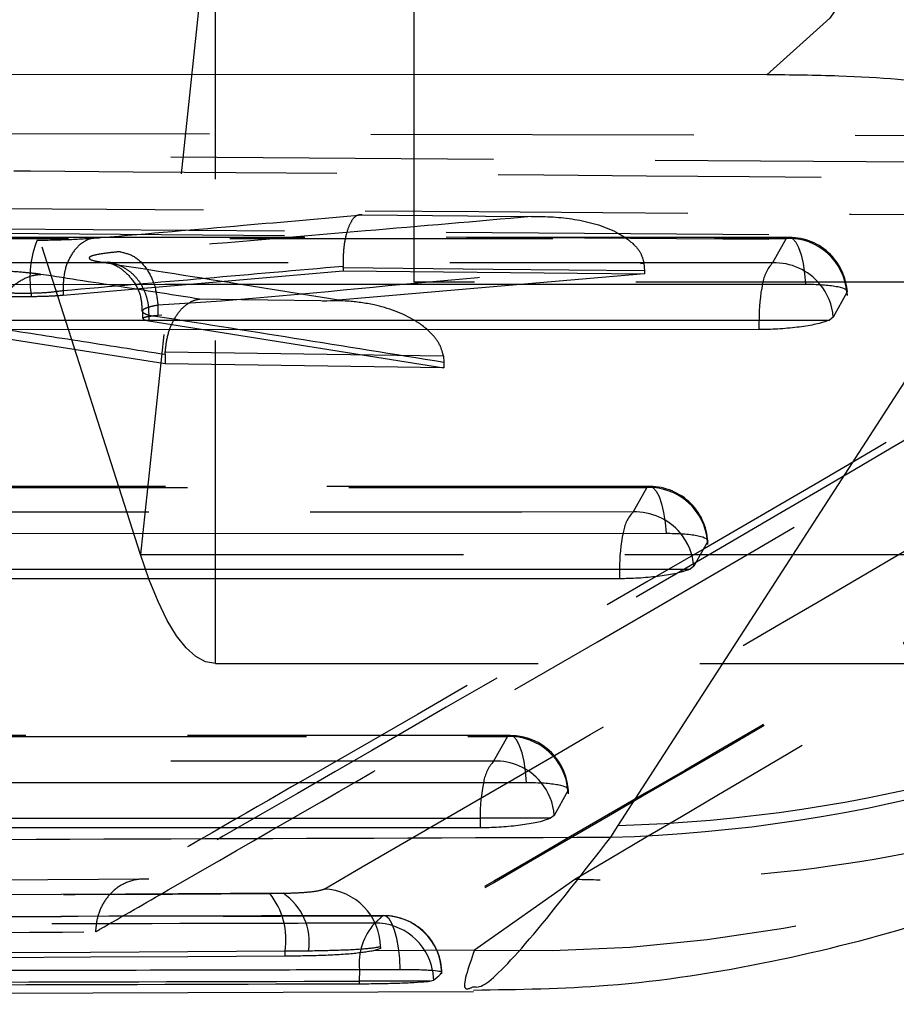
# Model space of a CAD drawing. Extents: x 50 to 498, y 43 to 374.
# Tile 6 of 26: x 117.03 to 121.63, y 70.41 to 75.57. Entities that reach past the tile are written whole.
import ezdxf

# ---------------------------------------------------------------- set-up
doc = ezdxf.new("R2010")
doc.units = 0
doc.header["$LTSCALE"] = 1.333333
doc.linetypes.add('HIDDEN', pattern=[1.905, 1.27, -0.635])
doc.layers.get('0').update_dxf_attribs({"linetype": 'CONTINUOUS'})

msp = doc.modelspace()

# ---------------------------------------------------------------- linework, layer by layer
at = {"color": 7, "linetype": 'HIDDEN'}
for p, q in [((118.0593, 76.4472), (117.6671, 72.7666)), ((118.0602, 72.1958), (118.0602, 76.4458)), ((117.6671, 72.7666), (116.731, 75.6945)), ((119.1009, 75.6958), (119.1009, 74.1958)), ((111.2555, 74.9876), (126.5286, 74.9547)), ((124.5992, 74.8057), (111.1812, 74.8943)), ((123.503, 74.4252), (111.8822, 74.5108)), ((123.503, 74.3998), (111.8822, 74.4881)), ((121.0696, 74.4299), (105.4521, 74.4275)), ((121.054, 74.4251), (120.9821, 74.2965)), ((117.261, 74.1273), (118.7296, 74.2548)), ((118.7296, 74.2705), (118.7295, 74.2778)), ((118.7296, 74.2705), (118.7296, 74.2548)), ((118.7296, 74.2548), (120.3098, 74.239)), ((120.3073, 74.2942), (120.3098, 74.2543)), ((120.3098, 74.2543), (120.3098, 74.239)), ((120.3098, 74.239), (117.7586, 74.0204)), ((117.261, 74.1502), (117.261, 74.15)), ((117.261, 74.15), (117.261, 74.1273)), ((127.0384, 74.1958), (119.1009, 74.1958)), ((117.0938, 74.1364), (117.0938, 74.1204)), ((117.7586, 74.0759), (117.7586, 74.076)), ((117.7586, 74.0759), (117.7586, 74.0204)), ((117.6782, 74.0431), (117.6782, 74.0041)), ((117.7104, 74.0213), (117.7104, 74.0213)), ((117.7104, 74.0213), (117.7104, 73.9933)), ((117.7104, 73.9933), (119.258, 73.7462)), ((117.7969, 73.7673), (116.9004, 73.907)), ((117.7969, 73.8171), (117.7973, 73.8296)), ((117.7969, 73.8171), (117.7969, 73.7673)), ((119.2554, 73.8088), (119.258, 73.7745)), ((119.258, 73.7462), (117.7969, 73.7673)), ((119.258, 73.7745), (119.258, 73.7462)), ((120.3382, 73.1235), (103.5361, 73.1225)), ((120.3226, 73.1187), (120.2506, 72.9901)), ((117.6671, 72.7666), (125.2375, 72.7666)), ((118.0602, 72.1958), (124.243, 72.1958)), ((119.6067, 71.8172), (101.6201, 71.8173)), ((119.5912, 71.8124), (119.5192, 71.6838)), ((117.7102, 71.0639), (110.2993, 71.0223)), ((119.9448, 71.0627), (119.4188, 70.6915)), ((118.3451, 70.9894), (118.4156, 70.9905)), ((118.9256, 70.7006), (118.8889, 70.6886)), ((119.4188, 70.6915), (118.8889, 70.6886)), ((118.9256, 70.7096), (118.9256, 70.7006)), ((118.5489, 70.6873), (118.4256, 70.6862)), ((118.4256, 70.6604), (118.4256, 70.6862))]:
    msp.add_line(p, q, dxfattribs=at)
at = {"color": 7, "linetype": 'CONTINUOUS'}
for p, q in [((120.951, 75.2829), (108.3923, 75.2852)), ((120.1726, 71.3467), (122.175, 74.4476)), ((121.372, 74.1405), (121.3, 74.0119)), ((120.9107, 73.9969), (120.9107, 73.9465)), ((120.9107, 73.9969), (121.2804, 73.9969)), ((121.3, 74.0119), (121.2804, 73.9969)), ((120.9107, 73.9465), (105.1767, 73.9443)), ((120.6405, 72.834), (120.5685, 72.7054)), ((120.5685, 72.7054), (120.549, 72.6905)), ((120.1793, 72.6905), (120.1793, 72.6401)), ((120.1793, 72.6905), (120.549, 72.6905)), ((120.1793, 72.6401), (103.2606, 72.6393)), ((119.9091, 71.5277), (119.8371, 71.3991)), ((119.4478, 71.3842), (119.4478, 71.3338)), ((119.8176, 71.3842), (119.4478, 71.3842)), ((119.8371, 71.3991), (119.8176, 71.3842)), ((119.4478, 71.3338), (101.3446, 71.3341)), ((120.1335, 71.2848), (120.1726, 71.3467)), ((119.1848, 70.5298), (119.2044, 70.5344)), ((118.8137, 70.5298), (118.8137, 70.5161)), ((119.1848, 70.5298), (118.8137, 70.5298)), ((99.7094, 70.4083), (119.4134, 70.4761))]:
    msp.add_line(p, q, dxfattribs=at)
at = {"color": 8, "linetype": 'CONTINUOUS'}
msp.add_line((119.1991, 70.5859), (119.2044, 70.5344), dxfattribs=at)
at = {"color": 7, "linetype": 'CONTINUOUS', "flags": 128}
for points in [[(122.8661, 82.6715), (122.8158, 81.4973), (122.7166, 80.361), (122.5709, 79.2869), (122.3816, 78.2979), (122.1528, 77.4153), (121.8894, 76.6578), (121.5971, 76.0417), (121.282, 75.5801), (120.951, 75.2829)], [(105.5374, 74.1823), (106.1211, 74.1824), (108.4557, 74.1828), (117.7944, 74.1843), (121.1549, 74.1848)], [(105.1767, 73.9946), (113.0772, 73.9958), (120.9107, 73.9969)], [(103.6214, 72.8773), (104.2051, 72.8773), (106.5397, 72.8775), (115.8784, 72.8781), (120.4234, 72.8784)], [(103.2606, 72.6896), (111.7534, 72.6901), (120.1793, 72.6905)], [(101.7054, 71.5721), (102.289, 71.5721), (104.6237, 71.5721), (113.9624, 71.5721), (119.692, 71.572)], [(101.3446, 71.3844), (110.4297, 71.3843), (119.4478, 71.3842)]]:
    msp.add_lwpolyline(points, dxfattribs=at)
at = {"color": 7, "linetype": 'HIDDEN', "flags": 128}
for points in [[(118.8295, 74.5481), (119.3836, 74.5425), (119.4759, 74.5415), (119.7168, 74.539)], [(105.4366, 74.4227), (106.0203, 74.4228), (108.3549, 74.4231), (117.6936, 74.4246), (121.054, 74.4251)], [(121.054, 74.4251), (121.0708, 74.43), (121.0876, 74.4234), (121.1037, 74.4056), (121.1185, 74.3772), (121.1315, 74.3394), (121.1421, 74.2936), (121.15, 74.2414), (121.1549, 74.1848)], [(120.9821, 74.2965), (120.3984, 74.2964), (118.0637, 74.2961), (108.7251, 74.2947), (105.248, 74.2942)], [(120.3098, 74.2543), (119.5167, 74.2625), (118.7296, 74.2705)], [(118.7507, 74.0957), (118.1966, 74.1035), (117.9765, 74.1066)], [(117.7973, 73.8296), (118.5238, 73.8193), (119.2554, 73.8088)], [(103.5206, 73.1177), (104.1043, 73.1177), (106.4389, 73.1178), (115.7776, 73.1184), (120.3226, 73.1187)], [(120.3226, 73.1187), (120.3394, 73.1235), (120.3562, 73.1169), (120.3723, 73.0992), (120.3871, 73.0708), (120.4, 73.033), (120.4107, 72.9871), (120.4186, 72.9349), (120.4234, 72.8784)], [(120.2506, 72.9901), (119.667, 72.99), (117.3323, 72.9899), (107.9937, 72.9894), (103.332, 72.9892)], [(118.0602, 72.1958), (118.0088, 72.2049), (117.9576, 72.2323), (117.9068, 72.2777), (117.8567, 72.341), (117.8075, 72.4219), (117.7593, 72.5201), (117.7125, 72.6351), (117.6671, 72.7666)], [(101.6046, 71.8125), (102.1882, 71.8124), (104.5229, 71.8124), (113.8616, 71.8124), (119.5912, 71.8124)], [(119.692, 71.572), (119.6871, 71.6286), (119.6792, 71.6808), (119.6686, 71.7267), (119.6556, 71.7645), (119.6408, 71.7928), (119.6248, 71.8106), (119.608, 71.8172), (119.5912, 71.8124)], [(119.5192, 71.6838), (118.9355, 71.6838), (116.6009, 71.6838), (107.2622, 71.6839), (101.416, 71.684)], [(119.0298, 70.5894), (119.0268, 70.6481), (119.0207, 70.7037), (119.0116, 70.7542), (118.9999, 70.7976), (118.9861, 70.8323), (118.9706, 70.8569), (118.954, 70.8705), (118.9371, 70.8726)]]:
    msp.add_lwpolyline(points, dxfattribs=at)
at = {"color": 8, "linetype": 'CONTINUOUS', "flags": 128}
msp.add_lwpolyline([(118.8152, 70.5895), (118.8151, 70.5874), (118.8137, 70.5298)], dxfattribs=at)
at = {"color": 8, "linetype": 'CONTINUOUS'}
for centre, radius, start, end in [((119.9168, 79.1891), 7.9073, 271.57019, 328.11357), ((119.963, 79.2399), 7.8959, 271.52081, 326.93409), ((121.7872, 74.0053), 0.8765, 167.98, 180.5471), ((120.9971, 73.9904), 0.3037, 4.052, 39.9301), ((121.0559, 72.6988), 0.8766, 167.9767, 180.5421), ((120.2657, 72.684), 0.3036, 4.0445, 39.9232), ((120.3247, 71.3924), 0.8769, 167.9911, 180.5377), ((119.5342, 71.3777), 0.3037, 4.042, 40.0985)]:
    msp.add_arc(centre, radius, start, end, dxfattribs=at)
at = {"color": 7, "linetype": 'HIDDEN'}
for centre, radius, start, end in [((117.6246, 74.2185), 0.5372, 158.4988, 188.7995), ((121.0647, 74.1172), 0.3081, 4.3351, 91.9914), ((121.0696, 74.1255), 0.3045, 0, 90.0088), ((121.126, 74.1606), 0.198, 136.6447, 172.0901), ((120.992, 73.9867), 0.31, 39.8518, 91.8337), ((120.3333, 72.8107), 0.3081, 4.3293, 91.9857), ((120.3382, 72.8191), 0.3045, 0, 90.0033), ((119.6585, 78.7152), 8.0273, 268.28873, 314.54098), ((120.3946, 72.8541), 0.198, 136.6425, 172.0842), ((120.2605, 72.6803), 0.31, 39.8427, 91.8284), ((119.6019, 71.5044), 0.3081, 4.3253, 91.9826), ((119.6067, 71.5128), 0.3045, 360, 89.9997), ((119.6765, 71.5414), 0.2121, 137.8447, 170.9244), ((119.5291, 71.3741), 0.3099, 40.0119, 91.8297), ((118.6187, 70.7062), 0.3069, 0.6469, 87.7428), ((118.0379, 70.7456), 0.3922, 351.291, 38.4415), ((118.2431, 70.7337), 0.3094, 351.3692, 56.108), ((118.9419, 70.5674), 0.3052, 1.3121, 90.9108), ((118.9432, 70.5687), 0.3045, 0, 90.1374), ((119.1369, 70.6193), 0.3231, 138.3548, 185.2774), ((118.8994, 70.5289), 0.3051, 10.756, 90.7332)]:
    msp.add_arc(centre, radius, start, end, dxfattribs=at)
at = {"color": 7, "linetype": 'CONTINUOUS'}
for points, knots in [([(122.4976, 74.9501), (122.4984, 74.9513), (122.5268, 74.997), (122.4968, 75.085), (122.2457, 75.1765), (121.8555, 75.2429), (121.4359, 75.2776), (121.079, 75.2815), (120.951, 75.2829)], [0, 0, 0, 0, 0.00666, 0.2518113, 0.4971839, 0.6319874, 0.8679787, 1, 1, 1, 1]), ([(121.1549, 74.1848), (121.1576, 74.1848), (121.1929, 74.1847), (121.2571, 74.1822), (121.3281, 74.1727), (121.37, 74.1585), (121.3754, 74.1467), (121.372, 74.1406), (121.372, 74.1405)], [0, 0, 0, 0, 0.020333, 0.26397, 0.507634, 0.751285, 0.994925, 1, 1, 1, 1]), ([(121.2804, 73.9969), (121.2643, 73.9907), (121.2323, 73.9783), (121.1482, 73.9625), (121.0495, 73.9513), (120.9668, 73.9469), (120.9223, 73.9466), (120.9107, 73.9465)], [0, 0, 0, 0, 0.232184, 0.464459, 0.694596, 0.921061, 1, 1, 1, 1]), ([(119.4133, 70.4831), (119.6484, 70.4864), (120.175, 70.4936), (120.9734, 70.6201), (121.7842, 70.8258), (122.5209, 71.0966), (123.1609, 71.4006), (123.6923, 71.708), (124.1217, 71.9966), (124.4679, 72.258), (124.7532, 72.4943), (124.9984, 72.7132), (125.174, 72.8785), (125.2605, 72.965), (125.2889, 72.9933)], [0, 0, 0, 0, 0.083814, 0.187687, 0.288603, 0.384859, 0.473289, 0.552771, 0.625012, 0.694908, 0.768317, 0.850752, 0.951175, 1, 1, 1, 1]), ([(120.4234, 72.8784), (120.4261, 72.8783), (120.4613, 72.8783), (120.5255, 72.8757), (120.5965, 72.8663), (120.6385, 72.852), (120.6439, 72.8402), (120.6406, 72.8341), (120.6405, 72.834)], [0, 0, 0, 0, 0.019975, 0.263615, 0.507286, 0.750915, 0.994564, 1, 1, 1, 1]), ([(120.549, 72.6905), (120.533, 72.6843), (120.5009, 72.6719), (120.4169, 72.6561), (120.3182, 72.6449), (120.2355, 72.6405), (120.1909, 72.6402), (120.1793, 72.6401)], [0, 0, 0, 0, 0.232107, 0.464302, 0.694361, 0.920746, 1, 1, 1, 1]), ([(119.692, 71.572), (119.7239, 71.5714), (119.7876, 71.5702), (119.8602, 71.5609), (119.9048, 71.547), (119.9127, 71.5349), (119.9094, 71.5283), (119.9091, 71.5277)], [0, 0, 0, 0, 0.243644, 0.48731, 0.730966, 0.974592, 1, 1, 1, 1]), ([(119.8176, 71.3842), (119.8016, 71.378), (119.7695, 71.3656), (119.6856, 71.3498), (119.5869, 71.3386), (119.5041, 71.3342), (119.4594, 71.3339), (119.4478, 71.3338)], [0, 0, 0, 0, 0.232046, 0.464193, 0.6942, 0.920535, 1, 1, 1, 1]), ([(100.5779, 71.2188), (103.3146, 71.2274), (109.8309, 71.2479), (116.3514, 71.2713), (120.1335, 71.2848)], [0, 0, 0, 0, 0.419975, 1, 1, 1, 1]), ([(119.0298, 70.5894), (118.8358, 70.589), (117.8636, 70.5868), (113.7781, 70.5777), (107.7666, 70.5652), (102.5333, 70.5555), (100.4132, 70.5515)], [0, 0, 0, 0, 0.031255, 0.156676, 0.658356, 1, 1, 1, 1]), ([(119.2471, 70.5744), (119.2473, 70.5746), (119.249, 70.577), (119.2378, 70.5813), (119.189, 70.5861), (119.1166, 70.5891), (119.0572, 70.5893), (119.0298, 70.5894)], [0, 0, 0, 0, 0.02994, 0.281323, 0.532712, 0.784088, 1, 1, 1, 1]), ([(119.2044, 70.5344), (119.2163, 70.5447), (119.2305, 70.5571), (119.2448, 70.5719), (119.2471, 70.5744)], [0, 0, 0, 0, 0.836635, 1, 1, 1, 1]), ([(100.1989, 70.485), (103.3013, 70.4919), (106.4275, 70.4988), (112.6326, 70.5137), (115.735, 70.5218), (118.8137, 70.5298)], [0, 0, 0, 0, 0.5, 0.50383, 1, 1, 1, 1]), ([(100.1989, 70.4694), (103.3013, 70.4765), (109.5063, 70.4909), (115.7112, 70.5077), (118.8137, 70.5161)], [0, 0, 0, 0, 0.5, 1, 1, 1, 1]), ([(118.8137, 70.5161), (118.8474, 70.5163), (118.9149, 70.5168), (119.0173, 70.5193), (119.1054, 70.523), (119.1594, 70.5267), (119.1789, 70.5291), (119.1848, 70.5298)], [0, 0, 0, 0, 0.2255, 0.450993, 0.676582, 0.902389, 1, 1, 1, 1])]:
    msp.add_open_spline(points, degree=3, knots=knots, dxfattribs=at)
at = {"color": 7, "linetype": 'HIDDEN'}
for points, knots in [([(111.9235, 74.8144), (112.1245, 74.8131), (113.1294, 74.8064), (117.0047, 74.7801), (120.6789, 74.7511), (123.5493, 74.7285)], [0, 0, 0, 0, 0.051864, 0.259319, 1, 1, 1, 1]), ([(118.6308, 71.0129), (119.6934, 71.6292), (121.8187, 72.8617), (123.9451, 74.1266), (125.0083, 74.759)], [0, 0, 0, 0, 0.500007, 1, 1, 1, 1]), ([(123.9188, 74.6859), (122.8898, 74.0795), (120.8196, 72.8594), (118.7507, 71.6647), (117.7102, 71.0639)], [0, 0, 0, 0, 0.497074, 1, 1, 1, 1]), ([(111.225, 74.6149), (111.426, 74.6138), (112.4309, 74.6082), (116.9041, 74.5827), (121.1764, 74.5538), (124.6448, 74.5303)], [0, 0, 0, 0, 0.044932, 0.224661, 1, 1, 1, 1]), ([(123.7647, 74.6464), (123.6193, 74.5594), (121.8702, 73.5141), (119.8031, 72.322), (117.8841, 71.2168), (117.5667, 71.034)], [0, 0, 0, 0, 0.070371, 0.846234, 1, 1, 1, 1]), ([(117.4598, 74.4292), (117.709, 74.4506), (118.1656, 74.49), (118.6221, 74.53), (118.8295, 74.5481)], [0, 0, 0, 0, 0.545842, 1, 1, 1, 1]), ([(119.7168, 74.539), (119.4269, 74.514), (118.7081, 74.4518), (117.9892, 74.3911), (117.5602, 74.355)], [0, 0, 0, 0, 0.403319, 1, 1, 1, 1]), ([(118.8295, 74.5481), (118.8291, 74.5482), (118.8159, 74.5513), (118.7921, 74.5436), (118.7631, 74.5012), (118.743, 74.44), (118.7303, 74.3638), (118.7298, 74.3065), (118.7295, 74.2778)], [0, 0, 0, 0, 0.007743, 0.256569, 0.45921, 0.643658, 0.821712, 1, 1, 1, 1]), ([(119.7168, 74.539), (119.718, 74.5391), (119.7935, 74.5413), (119.9456, 74.5319), (120.1297, 74.4825), (120.2442, 74.4082), (120.2939, 74.3484), (120.3033, 74.3104), (120.3073, 74.2942)], [0, 0, 0, 0, 0.005213, 0.333222, 0.671696, 0.835806, 0.929709, 1, 1, 1, 1]), ([(117.1248, 74.4154), (117.1873, 74.4165), (117.3129, 74.4187), (117.4107, 74.4257), (117.4598, 74.4292)], [0, 0, 0, 0, 0.4978894, 1, 1, 1, 1]), ([(117.4598, 74.4292), (117.4507, 74.4294), (117.4322, 74.4299), (117.3921, 74.4209), (117.3423, 74.3918), (117.2945, 74.3281), (117.2637, 74.2445), (117.2619, 74.1816), (117.261, 74.1502)], [0, 0, 0, 0, 0.0845607, 0.1717633, 0.3788202, 0.585885, 0.7929418, 1, 1, 1, 1]), ([(125.3109, 74.4557), (124.246, 73.8233), (122.1161, 72.5585), (119.9891, 71.3259), (118.9256, 70.7096)], [0, 0, 0, 0, 0.499999, 1, 1, 1, 1]), ([(125.3109, 74.4543), (124.246, 73.8202), (122.1161, 72.5519), (119.9891, 71.3177), (118.9256, 70.7006)], [0, 0, 0, 0, 0.499999, 1, 1, 1, 1]), ([(117.4313, 70.7884), (117.4392, 70.793), (117.5663, 70.8661), (118.1705, 71.2142), (120.2238, 72.398), (122.1601, 73.5321), (123.6187, 74.3865)], [0, 0, 0, 0, 0.00383, 0.0617, 0.29318, 1, 1, 1, 1]), ([(117.5602, 74.355), (117.5341, 74.3525), (117.4666, 74.346), (117.4119, 74.3348), (117.3913, 74.3212), (117.41, 74.3098), (117.4499, 74.3027), (117.4633, 74.3003)], [0, 0, 0, 0, 0.168086, 0.43336, 0.600533, 0.865881, 1, 1, 1, 1]), ([(117.5602, 74.355), (117.5853, 74.349), (117.6354, 74.3371), (117.6994, 74.2718), (117.7458, 74.1817), (117.7543, 74.1112), (117.7586, 74.076)], [0, 0, 0, 0, 0.249997, 0.500002, 0.750001, 1, 1, 1, 1]), ([(125.5104, 74.3488), (124.65, 73.8395), (122.7751, 72.7297), (120.9386, 71.648), (119.9448, 71.0627)], [0, 0, 0, 0, 0.458903, 1, 1, 1, 1]), ([(117.145, 74.2362), (117.1281, 74.2385), (117.0857, 74.2441), (117.0051, 74.2504), (116.8864, 74.2566), (116.7669, 74.26), (116.6736, 74.2603), (116.6436, 74.2604)], [0, 0, 0, 0, 0.156923, 0.392042, 0.537801, 0.851175, 1, 1, 1, 1]), ([(118.7295, 74.2778), (118.489, 74.2568), (117.9995, 74.2139), (117.51, 74.1717), (117.261, 74.1502)], [0, 0, 0, 0, 0.491396, 1, 1, 1, 1]), ([(117.4633, 74.3003), (117.4799, 74.3), (117.513, 74.2992), (117.5608, 74.2839), (117.6046, 74.2588), (117.6427, 74.2239), (117.6736, 74.1809), (117.6958, 74.1314), (117.7094, 74.0775), (117.7101, 74.0401), (117.7104, 74.0213)], [0, 0, 0, 0, 0.125, 0.250005, 0.375004, 0.500001, 0.624998, 0.750001, 0.875001, 1, 1, 1, 1]), ([(117.4633, 74.3003), (117.7179, 74.2602), (118.1471, 74.1927), (118.5762, 74.1237), (118.7507, 74.0957)], [0, 0, 0, 0, 0.593422, 1, 1, 1, 1]), ([(117.5099, 74.2977), (117.5062, 74.2982), (117.4935, 74.2998), (117.4922, 74.3008), (117.5034, 74.2977), (117.5301, 74.2874), (117.5762, 74.2605), (117.6305, 74.2058), (117.6721, 74.1277), (117.6741, 74.0692), (117.675, 74.0427)], [0, 0, 0, 0, 0.052195, 0.17955, 0.270006, 0.356518, 0.471542, 0.643915, 0.838691, 1, 1, 1, 1]), ([(117.7586, 74.076), (117.7586, 74.076), (118.2127, 74.1012), (119.0267, 74.1884), (119.8832, 74.2591), (120.3073, 74.2942)], [0, 0, 0, 0, 0.000006, 0.50492, 1, 1, 1, 1]), ([(116.9005, 73.9575), (116.9044, 73.9889), (116.9121, 74.0517), (116.9572, 74.1352), (117.0215, 74.1987), (117.0824, 74.2265), (117.1242, 74.2347), (117.1389, 74.2358), (117.145, 74.2362)], [0, 0, 0, 0, 0.2203982, 0.4407956, 0.6611999, 0.8816248, 0.9508843, 1, 1, 1, 1]), ([(117.9765, 74.1066), (117.8462, 74.1271), (117.569, 74.1706), (117.2919, 74.2135), (117.145, 74.2362)], [0, 0, 0, 0, 0.470232, 1, 1, 1, 1]), ([(117.0938, 74.1364), (117.0938, 74.1364), (117.0628, 74.1359), (116.9988, 74.1362), (116.9109, 74.1422), (116.8515, 74.1511), (116.8257, 74.1573), (116.818, 74.1597), (116.818, 74.1597)], [0, 0, 0, 0, 0.000182, 0.284202, 0.568653, 0.853773, 0.999817, 1, 1, 1, 1]), ([(117.261, 74.15), (117.2366, 74.1466), (117.1878, 74.1397), (117.1251, 74.1375), (117.0938, 74.1364)], [0, 0, 0, 0, 0.500489, 1, 1, 1, 1]), ([(116.818, 74.132), (116.8357, 74.1299), (116.871, 74.1256), (116.9531, 74.1216), (117.0308, 74.12), (117.0779, 74.1203), (117.0938, 74.1204)], [0, 0, 0, 0, 0.285144, 0.570274, 0.855347, 1, 1, 1, 1]), ([(117.0938, 74.1204), (117.1251, 74.121), (117.1877, 74.1221), (117.2366, 74.1255), (117.261, 74.1273)], [0, 0, 0, 0, 0.500195, 1, 1, 1, 1]), ([(117.7973, 73.8296), (117.8006, 73.859), (117.8073, 73.9177), (117.8382, 73.9957), (117.8816, 74.059), (117.9294, 74.0948), (117.9624, 74.1049), (117.9758, 74.1065), (117.9765, 74.1066)], [0, 0, 0, 0, 0.1996142, 0.3988156, 0.6087668, 0.8409132, 0.9915235, 1, 1, 1, 1]), ([(117.7104, 74.0213), (117.7038, 74.0237), (117.684, 74.0308), (117.6748, 74.0421), (117.685, 74.0557), (117.7121, 74.067), (117.7456, 74.0734), (117.7586, 74.0759)], [0, 0, 0, 0, 0.133589, 0.399503, 0.567057, 0.832589, 1, 1, 1, 1]), ([(119.2554, 73.8088), (119.251, 73.8261), (119.2406, 73.8672), (119.1905, 73.9343), (119.0764, 74.0216), (118.9207, 74.0754), (118.7989, 74.0926), (118.7517, 74.0956), (118.7507, 74.0957)], [0, 0, 0, 0, 0.075206, 0.178895, 0.366184, 0.755052, 0.994723, 1, 1, 1, 1]), ([(117.7586, 74.0204), (117.7384, 74.0184), (117.698, 74.0143), (117.6858, 74.0092), (117.6797, 74.0066)], [0, 0, 0, 0, 0.500008, 1, 1, 1, 1]), ([(117.6816, 74.0041), (117.6814, 74.0023), (117.6811, 73.9985), (117.7003, 73.9951), (117.7104, 73.9933)], [0, 0, 0, 0, 0.473964, 1, 1, 1, 1]), ([(119.258, 73.7745), (118.9966, 73.8167), (118.4808, 73.9), (117.9649, 73.9812), (117.7104, 74.0213)], [0, 0, 0, 0, 0.506637, 1, 1, 1, 1]), ([(116.9004, 73.957), (117.0466, 73.9343), (117.3455, 73.888), (117.6443, 73.8411), (117.7969, 73.8171)], [0, 0, 0, 0, 0.4893605, 1, 1, 1, 1]), ([(124.8334, 72.5685), (124.5074, 72.3468), (123.8142, 71.8753), (122.6042, 71.3931), (121.3563, 71.109), (120.4545, 71.0503), (120.0115, 71.0611), (119.9448, 71.0627)], [0, 0, 0, 0, 0.22691, 0.482455, 0.745411, 0.961698, 1, 1, 1, 1]), ([(117.7102, 71.0639), (117.7092, 71.064), (117.703, 71.0645), (117.6652, 71.0665), (117.6012, 71.0554), (117.5265, 71.0102), (117.4727, 70.9457), (117.439, 70.87), (117.4337, 70.8144), (117.4313, 70.7884)], [0, 0, 0, 0, 0.007104, 0.047806, 0.287834, 0.495439, 0.676739, 0.848987, 1, 1, 1, 1]), ([(118.4156, 70.9905), (118.4466, 70.9916), (118.5165, 70.994), (118.5971, 71.0017), (118.6196, 71.0091), (118.6308, 71.0129)], [0, 0, 0, 0, 0.28573, 0.642876, 1, 1, 1, 1]), ([(118.4156, 70.9905), (114.0012, 70.9673), (108.4928, 70.9383), (102.9845, 70.9127), (101.8905, 70.9077)], [0, 0, 0, 0, 0.801399, 1, 1, 1, 1]), ([(102.023, 70.9064), (104.7433, 70.9194), (110.184, 70.9453), (115.6247, 70.9747), (118.3451, 70.9894)], [0, 0, 0, 0, 0.5, 1, 1, 1, 1]), ([(100.3201, 70.8324), (100.5147, 70.8328), (101.4876, 70.8347), (105.5738, 70.8427), (110.6333, 70.8534), (115.8661, 70.8653), (117.9856, 70.8703), (118.9371, 70.8726)], [0, 0, 0, 0, 0.031355, 0.156776, 0.65846, 0.846671, 1, 1, 1, 1]), ([(118.9425, 70.8733), (118.0883, 70.8712), (111.8828, 70.8561), (105.6774, 70.844), (100.3261, 70.8337)], [0, 0, 0, 0, 0.137649, 1, 1, 1, 1]), ([(118.9371, 70.8726), (118.9291, 70.8645), (118.9152, 70.8505), (118.9014, 70.8389), (118.8955, 70.834)], [0, 0, 0, 0, 0.575497, 1, 1, 1, 1]), ([(118.8955, 70.834), (118.7009, 70.8334), (117.728, 70.8308), (113.6418, 70.8201), (108.5841, 70.8077), (103.3519, 70.7958), (101.233, 70.7911), (100.2803, 70.7891)], [0, 0, 0, 0, 0.031358, 0.156791, 0.658521, 0.846461, 1, 1, 1, 1]), ([(102.9777, 70.7085), (102.9834, 70.7085), (103.7674, 70.7126), (107.6644, 70.7326), (112.4765, 70.7592), (116.5104, 70.783), (117.4313, 70.7884)], [0, 0, 0, 0, 0.001184, 0.162719, 0.808857, 1, 1, 1, 1]), ([(118.9256, 70.7096), (118.906, 70.7059), (118.8666, 70.6984), (118.7254, 70.6908), (118.6032, 70.6883), (118.5489, 70.6873)], [0, 0, 0, 0, 0.356818, 0.714033, 1, 1, 1, 1]), ([(119.4188, 70.6915), (119.3857, 70.5984), (119.3393, 70.4674), (119.3967, 70.4931), (119.4133, 70.5005)], [0, 0, 0, 0, 0.711358, 1, 1, 1, 1]), ([(118.4256, 70.6862), (115.7053, 70.6715), (110.2647, 70.642), (104.8241, 70.616), (102.1038, 70.603)], [0, 0, 0, 0, 0.5, 1, 1, 1, 1]), ([(118.4256, 70.6604), (115.7053, 70.646), (110.2647, 70.6171), (104.8241, 70.5916), (102.1038, 70.5789)], [0, 0, 0, 0, 0.5, 1, 1, 1, 1]), ([(118.8889, 70.6886), (118.8538, 70.683), (118.7834, 70.6717), (118.6113, 70.6628), (118.4812, 70.6611), (118.4256, 70.6604)], [0, 0, 0, 0, 0.364112, 0.728276, 1, 1, 1, 1])]:
    msp.add_open_spline(points, degree=3, knots=knots, dxfattribs=at)
at = {"color": 8, "linetype": 'CONTINUOUS'}
msp.add_open_spline([(119.4133, 70.5005), (119.4289, 70.4981), (119.4714, 70.4917), (119.7019, 70.7303), (119.9896, 71.1), (120.1335, 71.2848)], degree=3, knots=[0, 0, 0, 0, 0.22468, 0.612343, 1, 1, 1, 1], dxfattribs=at)

doc.saveas('drawing.dxf')
